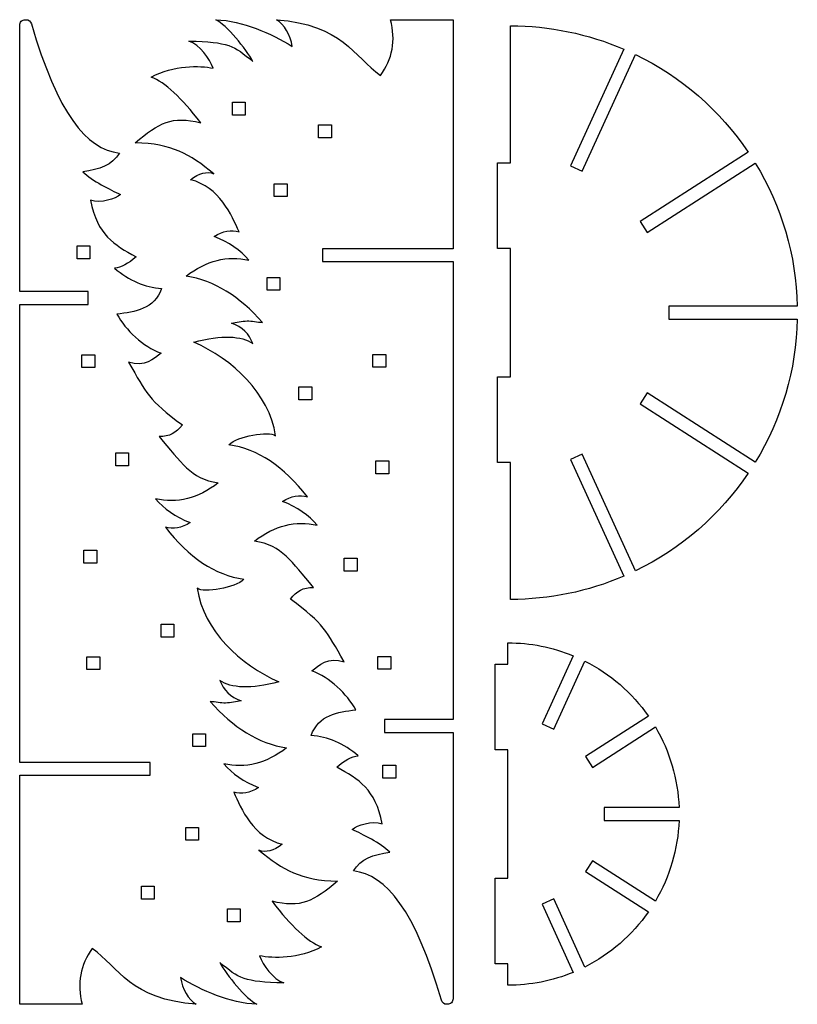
# Model space of a CAD drawing. Header units: millimetres. Extents: x -1146 to 1019, y -763 to 979.
# Tile 94 of 143: x 766 to 947, y 41 to 271. Entities that reach past the tile are written whole.
import ezdxf

# ---------------------------------------------------------------- set-up
doc = ezdxf.new("R2010")
doc.units = ezdxf.units.MM
doc.header["$MEASUREMENT"] = 0
doc.layers.add('Layer 1', color=7, linetype='Continuous')

msp = doc.modelspace()

# ---------------------------------------------------------------- linework, layer by layer
at = {"layer": 'Layer 1', "lineweight": 25}
for points, knots in [([(765.9093, 40.7613), (765.9093, 40.7613), (780.5176, 40.7613), (780.5176, 40.7613), (780.5176, 40.7613), (779.2405, 45.633), (780.0231, 49.9825), (782.8656, 53.8103), (782.8656, 53.8103), (788.9316, 49.3943), (791.9159, 41.87), (807.1569, 40.7593), (807.1569, 40.7593), (805.3014, 41.7601), (803.8536, 44.3435), (803.4747, 46.9881), (803.4747, 46.9881), (808.476, 43.9208), (814.9654, 41.0432), (821.29, 40.7593), (821.29, 40.7593), (818.8519, 41.9655), (814.207, 47.6061), (812.6469, 50.5157), (812.6469, 50.5157), (817.1005, 46.7865), (818.2875, 45.9485), (827.5775, 45.7532), (827.5775, 45.7532), (825.0817, 46.6638), (822.7299, 49.8388), (821.9331, 52.1032), (821.9331, 52.1032), (825.0431, 51.41), (831.1454, 51.3679), (836.3969, 54.1629), (836.3969, 54.1629), (833.1503, 55.4166), (829.294, 58.9706), (824.8285, 64.8248), (824.8285, 64.8248), (831.5189, 63.204), (834.609, 64.7654), (840.099, 69.5088), (840.099, 69.5088), (831.5575, 69.7158), (827.4478, 72.1306), (821.7704, 76.7536), (821.7704, 76.7536), (823.3866, 76.1242), (825.2042, 76.5903), (827.224, 78.1519), (827.224, 78.1519), (820.4503, 79.7993), (817.5837, 86.4331), (815.8793, 90.3228), (815.8793, 90.3228), (817.7091, 89.7754), (819.6494, 90.1282), (821.7002, 91.3812), (821.7002, 91.3812), (818.2227, 92.7409), (815.5181, 94.593), (813.5862, 96.9374), (813.5862, 96.9374), (818.6154, 95.7962), (823.4952, 97.0309), (828.2263, 100.6417), (828.2263, 100.6417), (821.6642, 101.7484), (815.7257, 105.3646), (810.411, 111.4898), (810.411, 111.4898), (811.6907, 111.3968), (812.8484, 111.1091), (814.0054, 111.1309), (814.0054, 111.1309), (815.2518, 111.1543), (816.4893, 111.4969), (817.6216, 111.6488), (817.6216, 111.6488), (815.1258, 112.5594), (813.4794, 114.1469), (812.6828, 116.4113), (812.6828, 116.4113), (815.2805, 114.5274), (819.8667, 114.41), (826.4412, 116.0585), (826.4412, 116.0585), (817.3737, 120.1347), (808.8133, 128.0326), (807.3465, 137.9436), (807.3465, 137.9436), (808.9627, 136.7541), (816.2484, 137.9873), (818.2682, 140.0475), (818.2682, 140.0475), (811.4945, 141.0335), (805.3797, 145.0907), (799.9233, 152.2184), (799.9233, 152.2184), (801.7531, 151.671), (803.6934, 152.0238), (805.7442, 153.2768), (805.7442, 153.2768), (802.2667, 154.6365), (799.5621, 156.4886), (797.6302, 158.833), (797.6302, 158.833), (802.6594, 157.6918), (807.5395, 158.9265), (812.2703, 162.5373), (812.2703, 162.5373), (805.7082, 163.644), (803.7697, 167.2602), (798.4547, 173.3854), (798.4547, 173.3854), (800.9406, 173.423), (802.3793, 174.0994), (803.8913, 176.1195), (803.8913, 176.1195), (795.9175, 181.9094), (795.5337, 183.4807), (791.3419, 190.7598), (791.3419, 190.7598), (795.0084, 189.5089), (797.364, 191.5604), (798.9083, 192.8921), (798.9083, 192.8921), (794.6678, 194.3328), (790.6711, 198.2563), (788.62, 202.0046), (788.62, 202.0046), (792.812, 202.4021), (797.3739, 203.2449), (799.0421, 207.9726), (799.0421, 207.9726), (795.1356, 208.2446), (791.4706, 209.8271), (788.0467, 212.7201), (788.0467, 212.7201), (789.6126, 212.9022), (791.2885, 213.7844), (793.0739, 215.366), (793.0739, 215.366), (787.8908, 218.2659), (784.0521, 220.3891), (782.4501, 228.6187), (782.4501, 228.6187), (784.9164, 227.7754), (788.2951, 228.8986), (789.4445, 229.9624), (789.4445, 229.9624), (787.0432, 230.9911), (782.8245, 233.1519), (780.6691, 235.21), (780.6691, 235.21), (784.5787, 235.7508), (787.4679, 236.8008), (789.1796, 239.6197), (789.1796, 239.6197), (781.5141, 240.4518), (774.7082, 248.895), (768.6351, 269.8228), (768.6351, 269.8228), (768.4738, 270.3783), (767.965, 270.7606), (767.3867, 270.7606), (767.3867, 270.7606), (767.3867, 270.7606), (767.2097, 270.7606), (767.2097, 270.7606), (767.2097, 270.7606), (766.865, 270.7606), (766.5343, 270.6237), (766.2905, 270.3799), (766.2905, 270.3799), (766.0467, 270.1361), (765.9098, 269.8056), (765.9098, 269.4607), (765.9098, 269.4607), (765.9098, 269.4607), (765.9098, 207.2607), (765.9098, 207.2607), (765.9098, 207.2607), (765.9098, 207.2607), (781.9098, 207.2607), (781.9098, 207.2607), (781.9098, 207.2607), (781.9098, 207.2607), (781.9098, 204.2607), (781.9098, 204.2607), (781.9098, 204.2607), (781.9098, 204.2607), (765.9098, 204.2607), (765.9098, 204.2607), (765.9098, 204.2607), (765.9098, 204.2607), (765.9098, 97.2607), (765.9098, 97.2607), (765.9098, 97.2607), (765.9098, 97.2607), (796.4099, 97.2607), (796.4099, 97.2607), (796.4099, 97.2607), (796.4099, 97.2607), (796.4099, 94.2607), (796.4099, 94.2607), (796.4099, 94.2607), (796.4099, 94.2607), (765.9098, 94.2607), (765.9098, 94.2607), (765.9098, 94.2607), (765.9098, 94.2607), (765.9098, 40.7607), (765.9098, 40.7607), (765.9098, 40.7607), (765.9098, 40.7607), (765.9093, 40.7613), (765.9093, 40.7613)], [0, 0, 0, 0, 0.01785714, 0.01785714, 0.01785714, 0.01785714, 0.03571429, 0.03571429, 0.03571429, 0.03571429, 0.05357143, 0.05357143, 0.05357143, 0.05357143, 0.07142857, 0.07142857, 0.07142857, 0.07142857, 0.08928571, 0.08928571, 0.08928571, 0.08928571, 0.10714286, 0.10714286, 0.10714286, 0.10714286, 0.125, 0.125, 0.125, 0.125, 0.14285714, 0.14285714, 0.14285714, 0.14285714, 0.16071429, 0.16071429, 0.16071429, 0.16071429, 0.17857143, 0.17857143, 0.17857143, 0.17857143, 0.19642857, 0.19642857, 0.19642857, 0.19642857, 0.21428571, 0.21428571, 0.21428571, 0.21428571, 0.23214286, 0.23214286, 0.23214286, 0.23214286, 0.25, 0.25, 0.25, 0.25, 0.26785714, 0.26785714, 0.26785714, 0.26785714, 0.28571429, 0.28571429, 0.28571429, 0.28571429, 0.30357143, 0.30357143, 0.30357143, 0.30357143, 0.32142857, 0.32142857, 0.32142857, 0.32142857, 0.33928571, 0.33928571, 0.33928571, 0.33928571, 0.35714286, 0.35714286, 0.35714286, 0.35714286, 0.375, 0.375, 0.375, 0.375, 0.39285714, 0.39285714, 0.39285714, 0.39285714, 0.41071429, 0.41071429, 0.41071429, 0.41071429, 0.42857143, 0.42857143, 0.42857143, 0.42857143, 0.44642857, 0.44642857, 0.44642857, 0.44642857, 0.46428571, 0.46428571, 0.46428571, 0.46428571, 0.48214286, 0.48214286, 0.48214286, 0.48214286, 0.5, 0.5, 0.5, 0.5, 0.51785714, 0.51785714, 0.51785714, 0.51785714, 0.53571429, 0.53571429, 0.53571429, 0.53571429, 0.55357143, 0.55357143, 0.55357143, 0.55357143, 0.57142857, 0.57142857, 0.57142857, 0.57142857, 0.58928571, 0.58928571, 0.58928571, 0.58928571, 0.60714286, 0.60714286, 0.60714286, 0.60714286, 0.625, 0.625, 0.625, 0.625, 0.64285714, 0.64285714, 0.64285714, 0.64285714, 0.66071429, 0.66071429, 0.66071429, 0.66071429, 0.67857143, 0.67857143, 0.67857143, 0.67857143, 0.69642857, 0.69642857, 0.69642857, 0.69642857, 0.71428571, 0.71428571, 0.71428571, 0.71428571, 0.73214286, 0.73214286, 0.73214286, 0.73214286, 0.75, 0.75, 0.75, 0.75, 0.76785714, 0.76785714, 0.76785714, 0.76785714, 0.78571429, 0.78571429, 0.78571429, 0.78571429, 0.80357143, 0.80357143, 0.80357143, 0.80357143, 0.82142857, 0.82142857, 0.82142857, 0.82142857, 0.83928571, 0.83928571, 0.83928571, 0.83928571, 0.85714286, 0.85714286, 0.85714286, 0.85714286, 0.875, 0.875, 0.875, 0.875, 0.89285714, 0.89285714, 0.89285714, 0.89285714, 0.91071429, 0.91071429, 0.91071429, 0.91071429, 0.92857143, 0.92857143, 0.92857143, 0.92857143, 0.94642857, 0.94642857, 0.94642857, 0.94642857, 0.96428571, 0.96428571, 0.96428571, 0.96428571, 1, 1, 1, 1]), ([(867.0988, 270.7593), (867.0988, 270.7593), (852.4905, 270.7593), (852.4905, 270.7593), (852.4905, 270.7593), (853.7676, 265.8876), (852.985, 261.5381), (850.1425, 257.7103), (850.1425, 257.7103), (844.0765, 262.1263), (841.0922, 269.6506), (825.8512, 270.7613), (825.8512, 270.7613), (827.7067, 269.7605), (829.1545, 267.1771), (829.5334, 264.5325), (829.5334, 264.5325), (824.5321, 267.5998), (818.0427, 270.4774), (811.7181, 270.7613), (811.7181, 270.7613), (814.1562, 269.5551), (818.8011, 263.9145), (820.3612, 261.0049), (820.3612, 261.0049), (815.9076, 264.7341), (814.7206, 265.5721), (805.4306, 265.7674), (805.4306, 265.7674), (807.9264, 264.8568), (810.2782, 261.6818), (811.075, 259.4174), (811.075, 259.4174), (807.965, 260.1106), (801.8627, 260.1527), (796.6112, 257.3577), (796.6112, 257.3577), (799.8578, 256.104), (803.7141, 252.55), (808.1796, 246.6958), (808.1796, 246.6958), (801.4892, 248.3166), (798.3991, 246.7552), (792.9091, 242.0118), (792.9091, 242.0118), (801.4506, 241.8048), (805.5603, 239.39), (811.2377, 234.767), (811.2377, 234.767), (809.6215, 235.3964), (807.8039, 234.9303), (805.7841, 233.3687), (805.7841, 233.3687), (812.5578, 231.7213), (815.4244, 225.0875), (817.1288, 221.1978), (817.1288, 221.1978), (815.299, 221.7452), (813.3587, 221.3924), (811.3079, 220.1394), (811.3079, 220.1394), (814.7854, 218.7797), (817.49, 216.9276), (819.4219, 214.5832), (819.4219, 214.5832), (814.3927, 215.7244), (809.5129, 214.4897), (804.7818, 210.8789), (804.7818, 210.8789), (811.3439, 209.7722), (817.2824, 206.156), (822.5971, 200.0308), (822.5971, 200.0308), (821.3174, 200.1238), (820.1597, 200.4115), (819.0027, 200.3897), (819.0027, 200.3897), (817.7563, 200.3663), (816.5188, 200.0237), (815.3865, 199.8718), (815.3865, 199.8718), (817.8823, 198.9612), (819.5287, 197.3737), (820.3253, 195.1093), (820.3253, 195.1093), (817.7276, 196.9932), (813.1414, 197.1106), (806.5669, 195.4621), (806.5669, 195.4621), (815.6344, 191.3859), (824.1948, 183.488), (825.6616, 173.577), (825.6616, 173.577), (824.0454, 174.7665), (816.7597, 173.5333), (814.7399, 171.4731), (814.7399, 171.4731), (821.5136, 170.4871), (827.6284, 166.4299), (833.0848, 159.3022), (833.0848, 159.3022), (831.255, 159.8496), (829.3147, 159.4968), (827.2639, 158.2438), (827.2639, 158.2438), (830.7414, 156.8841), (833.446, 155.032), (835.3779, 152.6876), (835.3779, 152.6876), (830.3487, 153.8288), (825.4686, 152.5941), (820.7378, 148.9833), (820.7378, 148.9833), (827.2999, 147.8766), (829.2384, 144.2604), (834.5534, 138.1352), (834.5534, 138.1352), (832.0675, 138.0976), (830.6288, 137.4212), (829.1168, 135.4011), (829.1168, 135.4011), (837.0906, 129.6112), (837.4744, 128.0399), (841.6662, 120.7608), (841.6662, 120.7608), (837.9997, 122.0117), (835.6441, 119.9602), (834.0998, 118.6285), (834.0998, 118.6285), (838.3403, 117.1878), (842.337, 113.2643), (844.3881, 109.516), (844.3881, 109.516), (840.1961, 109.1185), (835.6342, 108.2757), (833.966, 103.548), (833.966, 103.548), (837.8725, 103.276), (841.5375, 101.6935), (844.9614, 98.8005), (844.9614, 98.8005), (843.3955, 98.6184), (841.7196, 97.7362), (839.9342, 96.1546), (839.9342, 96.1546), (845.1173, 93.2547), (848.956, 91.1315), (850.558, 82.9019), (850.558, 82.9019), (848.0917, 83.7452), (844.713, 82.622), (843.5636, 81.5582), (843.5636, 81.5582), (845.9649, 80.5295), (850.1836, 78.3687), (852.339, 76.3106), (852.339, 76.3106), (848.4294, 75.7698), (845.5402, 74.7198), (843.8285, 71.9009), (843.8285, 71.9009), (851.494, 71.0688), (858.2999, 62.6256), (864.373, 41.6978), (864.373, 41.6978), (864.5343, 41.1423), (865.0431, 40.76), (865.6214, 40.76), (865.6214, 40.76), (865.6214, 40.76), (865.7984, 40.76), (865.7984, 40.76), (865.7984, 40.76), (866.1431, 40.76), (866.4738, 40.8969), (866.7176, 41.1407), (866.7176, 41.1407), (866.9614, 41.3845), (867.0983, 41.715), (867.0983, 42.0599), (867.0983, 42.0599), (867.0983, 42.0599), (867.0983, 104.2599), (867.0983, 104.2599), (867.0983, 104.2599), (867.0983, 104.2599), (851.0983, 104.2599), (851.0983, 104.2599), (851.0983, 104.2599), (851.0983, 104.2599), (851.0983, 107.2599), (851.0983, 107.2599), (851.0983, 107.2599), (851.0983, 107.2599), (867.0983, 107.2599), (867.0983, 107.2599), (867.0983, 107.2599), (867.0983, 107.2599), (867.0983, 214.2599), (867.0983, 214.2599), (867.0983, 214.2599), (867.0983, 214.2599), (836.5982, 214.2599), (836.5982, 214.2599), (836.5982, 214.2599), (836.5982, 214.2599), (836.5982, 217.2599), (836.5982, 217.2599), (836.5982, 217.2599), (836.5982, 217.2599), (867.0983, 217.2599), (867.0983, 217.2599), (867.0983, 217.2599), (867.0983, 217.2599), (867.0983, 270.7599), (867.0983, 270.7599), (867.0983, 270.7599), (867.0983, 270.7599), (867.0988, 270.7593), (867.0988, 270.7593)], [0, 0, 0, 0, 0.01785714, 0.01785714, 0.01785714, 0.01785714, 0.03571429, 0.03571429, 0.03571429, 0.03571429, 0.05357143, 0.05357143, 0.05357143, 0.05357143, 0.07142857, 0.07142857, 0.07142857, 0.07142857, 0.08928571, 0.08928571, 0.08928571, 0.08928571, 0.10714286, 0.10714286, 0.10714286, 0.10714286, 0.125, 0.125, 0.125, 0.125, 0.14285714, 0.14285714, 0.14285714, 0.14285714, 0.16071429, 0.16071429, 0.16071429, 0.16071429, 0.17857143, 0.17857143, 0.17857143, 0.17857143, 0.19642857, 0.19642857, 0.19642857, 0.19642857, 0.21428571, 0.21428571, 0.21428571, 0.21428571, 0.23214286, 0.23214286, 0.23214286, 0.23214286, 0.25, 0.25, 0.25, 0.25, 0.26785714, 0.26785714, 0.26785714, 0.26785714, 0.28571429, 0.28571429, 0.28571429, 0.28571429, 0.30357143, 0.30357143, 0.30357143, 0.30357143, 0.32142857, 0.32142857, 0.32142857, 0.32142857, 0.33928571, 0.33928571, 0.33928571, 0.33928571, 0.35714286, 0.35714286, 0.35714286, 0.35714286, 0.375, 0.375, 0.375, 0.375, 0.39285714, 0.39285714, 0.39285714, 0.39285714, 0.41071429, 0.41071429, 0.41071429, 0.41071429, 0.42857143, 0.42857143, 0.42857143, 0.42857143, 0.44642857, 0.44642857, 0.44642857, 0.44642857, 0.46428571, 0.46428571, 0.46428571, 0.46428571, 0.48214286, 0.48214286, 0.48214286, 0.48214286, 0.5, 0.5, 0.5, 0.5, 0.51785714, 0.51785714, 0.51785714, 0.51785714, 0.53571429, 0.53571429, 0.53571429, 0.53571429, 0.55357143, 0.55357143, 0.55357143, 0.55357143, 0.57142857, 0.57142857, 0.57142857, 0.57142857, 0.58928571, 0.58928571, 0.58928571, 0.58928571, 0.60714286, 0.60714286, 0.60714286, 0.60714286, 0.625, 0.625, 0.625, 0.625, 0.64285714, 0.64285714, 0.64285714, 0.64285714, 0.66071429, 0.66071429, 0.66071429, 0.66071429, 0.67857143, 0.67857143, 0.67857143, 0.67857143, 0.69642857, 0.69642857, 0.69642857, 0.69642857, 0.71428571, 0.71428571, 0.71428571, 0.71428571, 0.73214286, 0.73214286, 0.73214286, 0.73214286, 0.75, 0.75, 0.75, 0.75, 0.76785714, 0.76785714, 0.76785714, 0.76785714, 0.78571429, 0.78571429, 0.78571429, 0.78571429, 0.80357143, 0.80357143, 0.80357143, 0.80357143, 0.82142857, 0.82142857, 0.82142857, 0.82142857, 0.83928571, 0.83928571, 0.83928571, 0.83928571, 0.85714286, 0.85714286, 0.85714286, 0.85714286, 0.875, 0.875, 0.875, 0.875, 0.89285714, 0.89285714, 0.89285714, 0.89285714, 0.91071429, 0.91071429, 0.91071429, 0.91071429, 0.92857143, 0.92857143, 0.92857143, 0.92857143, 0.94642857, 0.94642857, 0.94642857, 0.94642857, 0.96428571, 0.96428571, 0.96428571, 0.96428571, 1, 1, 1, 1]), ([(880.5128, 269.327), (889.6113, 269.327), (898.6149, 267.4738), (906.9738, 263.8802), (906.9738, 263.8802), (906.9738, 263.8802), (894.5184, 236.6064), (894.5184, 236.6064), (894.5184, 236.6064), (894.5184, 236.6064), (897.2474, 235.3603), (897.2474, 235.3603), (897.2474, 235.3603), (897.2474, 235.3603), (909.7028, 262.6338), (909.7028, 262.6338), (909.7028, 262.6338), (920.3464, 257.4819), (929.4371, 249.6049), (936.0515, 239.8025), (936.0515, 239.8025), (936.0515, 239.8025), (910.828, 223.5925), (910.828, 223.5925), (910.828, 223.5925), (910.828, 223.5925), (912.4498, 221.0688), (912.4498, 221.0688), (912.4498, 221.0688), (912.4498, 221.0688), (937.6733, 237.2791), (937.6733, 237.2791), (937.6733, 237.2791), (943.8422, 227.1905), (947.2311, 215.6492), (947.4957, 203.827), (947.4957, 203.827), (947.4957, 203.827), (917.5125, 203.827), (917.5125, 203.827), (917.5125, 203.827), (917.5125, 203.827), (917.5125, 200.827), (917.5125, 200.827), (917.5125, 200.827), (917.5125, 200.827), (947.4957, 200.827), (947.4957, 200.827), (947.4957, 200.827), (947.231, 189.0048), (943.8422, 177.4636), (937.6733, 167.3749), (937.6733, 167.3749), (937.6733, 167.3749), (912.4498, 183.5852), (912.4498, 183.5852), (912.4498, 183.5852), (912.4498, 183.5852), (910.828, 181.0615), (910.828, 181.0615), (910.828, 181.0615), (910.828, 181.0615), (936.0515, 164.8515), (936.0515, 164.8515), (936.0515, 164.8515), (929.4373, 155.0491), (920.3467, 147.1721), (909.7028, 142.0202), (909.7028, 142.0202), (909.7028, 142.0202), (897.2474, 169.2937), (897.2474, 169.2937), (897.2474, 169.2937), (897.2474, 169.2937), (894.5184, 168.0476), (894.5184, 168.0476), (894.5184, 168.0476), (894.5184, 168.0476), (906.9738, 140.7738), (906.9738, 140.7738), (906.9738, 140.7738), (898.6147, 137.1802), (889.6111, 135.327), (880.5123, 135.327), (880.5123, 135.327), (880.5123, 135.327), (880.5123, 167.3269), (880.5123, 167.3269), (880.5123, 167.3269), (880.5123, 167.3269), (877.5123, 167.3269), (877.5123, 167.3269), (877.5123, 167.3269), (877.5123, 167.3269), (877.5123, 187.3269), (877.5123, 187.3269), (877.5123, 187.3269), (877.5123, 187.3269), (880.5123, 187.3269), (880.5123, 187.3269), (880.5123, 187.3269), (880.5123, 187.3269), (880.5123, 217.3268), (880.5123, 217.3268), (880.5123, 217.3268), (880.5123, 217.3268), (877.5123, 217.3268), (877.5123, 217.3268), (877.5123, 217.3268), (877.5123, 217.3268), (877.5123, 237.3268), (877.5123, 237.3268), (877.5123, 237.3268), (877.5123, 237.3268), (880.5123, 237.3268), (880.5123, 237.3268), (880.5123, 237.3268), (880.5123, 237.3268), (880.5123, 269.3267), (880.5123, 269.3267)], [0, 0, 0, 0, 0.03225806, 0.03225806, 0.03225806, 0.03225806, 0.06451613, 0.06451613, 0.06451613, 0.06451613, 0.09677419, 0.09677419, 0.09677419, 0.09677419, 0.12903226, 0.12903226, 0.12903226, 0.12903226, 0.16129032, 0.16129032, 0.16129032, 0.16129032, 0.19354839, 0.19354839, 0.19354839, 0.19354839, 0.22580645, 0.22580645, 0.22580645, 0.22580645, 0.25806452, 0.25806452, 0.25806452, 0.25806452, 0.29032258, 0.29032258, 0.29032258, 0.29032258, 0.32258065, 0.32258065, 0.32258065, 0.32258065, 0.35483871, 0.35483871, 0.35483871, 0.35483871, 0.38709677, 0.38709677, 0.38709677, 0.38709677, 0.41935484, 0.41935484, 0.41935484, 0.41935484, 0.4516129, 0.4516129, 0.4516129, 0.4516129, 0.48387097, 0.48387097, 0.48387097, 0.48387097, 0.51612903, 0.51612903, 0.51612903, 0.51612903, 0.5483871, 0.5483871, 0.5483871, 0.5483871, 0.58064516, 0.58064516, 0.58064516, 0.58064516, 0.61290323, 0.61290323, 0.61290323, 0.61290323, 0.64516129, 0.64516129, 0.64516129, 0.64516129, 0.67741935, 0.67741935, 0.67741935, 0.67741935, 0.70967742, 0.70967742, 0.70967742, 0.70967742, 0.74193548, 0.74193548, 0.74193548, 0.74193548, 0.77419355, 0.77419355, 0.77419355, 0.77419355, 0.80645161, 0.80645161, 0.80645161, 0.80645161, 0.83870968, 0.83870968, 0.83870968, 0.83870968, 0.87096774, 0.87096774, 0.87096774, 0.87096774, 0.90322581, 0.90322581, 0.90322581, 0.90322581, 0.93548387, 0.93548387, 0.93548387, 0.93548387, 1, 1, 1, 1]), ([(815.5764, 248.4929), (815.5764, 248.4929), (818.5764, 248.4929), (818.5764, 248.4929), (818.5764, 248.4929), (818.5764, 248.4929), (818.5764, 251.4929), (818.5764, 251.4929), (818.5764, 251.4929), (818.5764, 251.4929), (815.5764, 251.4929), (815.5764, 251.4929), (815.5764, 251.4929), (815.5764, 251.4929), (815.5764, 248.4929), (815.5764, 248.4929)], [0, 0, 0, 0, 0.2, 0.2, 0.2, 0.2, 0.4, 0.4, 0.4, 0.4, 0.6, 0.6, 0.6, 0.6, 1, 1, 1, 1]), ([(835.6848, 243.2013), (835.6848, 243.2013), (838.6848, 243.2013), (838.6848, 243.2013), (838.6848, 243.2013), (838.6848, 243.2013), (838.6848, 246.2013), (838.6848, 246.2013), (838.6848, 246.2013), (838.6848, 246.2013), (835.6848, 246.2013), (835.6848, 246.2013), (835.6848, 246.2013), (835.6848, 246.2013), (835.6848, 243.2013), (835.6848, 243.2013)], [0, 0, 0, 0, 0.2, 0.2, 0.2, 0.2, 0.4, 0.4, 0.4, 0.4, 0.6, 0.6, 0.6, 0.6, 1, 1, 1, 1]), ([(825.3376, 229.4429), (825.3376, 229.4429), (828.3376, 229.4429), (828.3376, 229.4429), (828.3376, 229.4429), (828.3376, 229.4429), (828.3376, 232.4429), (828.3376, 232.4429), (828.3376, 232.4429), (828.3376, 232.4429), (825.3376, 232.4429), (825.3376, 232.4429), (825.3376, 232.4429), (825.3376, 232.4429), (825.3376, 229.4429), (825.3376, 229.4429)], [0, 0, 0, 0, 0.2, 0.2, 0.2, 0.2, 0.4, 0.4, 0.4, 0.4, 0.6, 0.6, 0.6, 0.6, 1, 1, 1, 1]), ([(782.3017, 217.8973), (782.3017, 217.8973), (779.3017, 217.8973), (779.3017, 217.8973), (779.3017, 217.8973), (779.3017, 217.8973), (779.3017, 214.8973), (779.3017, 214.8973), (779.3017, 214.8973), (779.3017, 214.8973), (782.3017, 214.8973), (782.3017, 214.8973), (782.3017, 214.8973), (782.3017, 214.8973), (782.3017, 217.8973), (782.3017, 217.8973)], [0, 0, 0, 0, 0.2, 0.2, 0.2, 0.2, 0.4, 0.4, 0.4, 0.4, 0.6, 0.6, 0.6, 0.6, 1, 1, 1, 1]), ([(823.6904, 207.5707), (823.6904, 207.5707), (826.6904, 207.5707), (826.6904, 207.5707), (826.6904, 207.5707), (826.6904, 207.5707), (826.6904, 210.5707), (826.6904, 210.5707), (826.6904, 210.5707), (826.6904, 210.5707), (823.6904, 210.5707), (823.6904, 210.5707), (823.6904, 210.5707), (823.6904, 210.5707), (823.6904, 207.5707), (823.6904, 207.5707)], [0, 0, 0, 0, 0.2, 0.2, 0.2, 0.2, 0.4, 0.4, 0.4, 0.4, 0.6, 0.6, 0.6, 0.6, 1, 1, 1, 1]), ([(783.4482, 192.497), (783.4482, 192.497), (780.4482, 192.497), (780.4482, 192.497), (780.4482, 192.497), (780.4482, 192.497), (780.4482, 189.497), (780.4482, 189.497), (780.4482, 189.497), (780.4482, 189.497), (783.4482, 189.497), (783.4482, 189.497), (783.4482, 189.497), (783.4482, 189.497), (783.4482, 192.497), (783.4482, 192.497)], [0, 0, 0, 0, 0.2, 0.2, 0.2, 0.2, 0.4, 0.4, 0.4, 0.4, 0.6, 0.6, 0.6, 0.6, 1, 1, 1, 1]), ([(848.3848, 189.5791), (848.3848, 189.5791), (851.3848, 189.5791), (851.3848, 189.5791), (851.3848, 189.5791), (851.3848, 189.5791), (851.3848, 192.5791), (851.3848, 192.5791), (851.3848, 192.5791), (851.3848, 192.5791), (848.3848, 192.5791), (848.3848, 192.5791), (848.3848, 192.5791), (848.3848, 192.5791), (848.3848, 189.5791), (848.3848, 189.5791)], [0, 0, 0, 0, 0.2, 0.2, 0.2, 0.2, 0.4, 0.4, 0.4, 0.4, 0.6, 0.6, 0.6, 0.6, 1, 1, 1, 1]), ([(831.0989, 181.9941), (831.0989, 181.9941), (834.0989, 181.9941), (834.0989, 181.9941), (834.0989, 181.9941), (834.0989, 181.9941), (834.0989, 184.9941), (834.0989, 184.9941), (834.0989, 184.9941), (834.0989, 184.9941), (831.0989, 184.9941), (831.0989, 184.9941), (831.0989, 184.9941), (831.0989, 184.9941), (831.0989, 181.9941), (831.0989, 181.9941)], [0, 0, 0, 0, 0.2, 0.2, 0.2, 0.2, 0.4, 0.4, 0.4, 0.4, 0.6, 0.6, 0.6, 0.6, 1, 1, 1, 1]), ([(791.326, 169.5664), (791.326, 169.5664), (788.326, 169.5664), (788.326, 169.5664), (788.326, 169.5664), (788.326, 169.5664), (788.326, 166.5664), (788.326, 166.5664), (788.326, 166.5664), (788.326, 166.5664), (791.326, 166.5664), (791.326, 166.5664), (791.326, 166.5664), (791.326, 166.5664), (791.326, 169.5664), (791.326, 169.5664)], [0, 0, 0, 0, 0.2, 0.2, 0.2, 0.2, 0.4, 0.4, 0.4, 0.4, 0.6, 0.6, 0.6, 0.6, 1, 1, 1, 1]), ([(849.0904, 164.7082), (849.0904, 164.7082), (852.0904, 164.7082), (852.0904, 164.7082), (852.0904, 164.7082), (852.0904, 164.7082), (852.0904, 167.7082), (852.0904, 167.7082), (852.0904, 167.7082), (852.0904, 167.7082), (849.0904, 167.7082), (849.0904, 167.7082), (849.0904, 167.7082), (849.0904, 167.7082), (849.0904, 164.7082), (849.0904, 164.7082)], [0, 0, 0, 0, 0.2, 0.2, 0.2, 0.2, 0.4, 0.4, 0.4, 0.4, 0.6, 0.6, 0.6, 0.6, 1, 1, 1, 1]), ([(783.9176, 146.8123), (783.9176, 146.8123), (780.9176, 146.8123), (780.9176, 146.8123), (780.9176, 146.8123), (780.9176, 146.8123), (780.9176, 143.8123), (780.9176, 143.8123), (780.9176, 143.8123), (780.9176, 143.8123), (783.9176, 143.8123), (783.9176, 143.8123), (783.9176, 143.8123), (783.9176, 143.8123), (783.9176, 146.8123), (783.9176, 146.8123)], [0, 0, 0, 0, 0.2, 0.2, 0.2, 0.2, 0.4, 0.4, 0.4, 0.4, 0.6, 0.6, 0.6, 0.6, 1, 1, 1, 1]), ([(841.682, 141.9541), (841.682, 141.9541), (844.682, 141.9541), (844.682, 141.9541), (844.682, 141.9541), (844.682, 141.9541), (844.682, 144.9541), (844.682, 144.9541), (844.682, 144.9541), (844.682, 144.9541), (841.682, 144.9541), (841.682, 144.9541), (841.682, 144.9541), (841.682, 144.9541), (841.682, 141.9541), (841.682, 141.9541)], [0, 0, 0, 0, 0.2, 0.2, 0.2, 0.2, 0.4, 0.4, 0.4, 0.4, 0.6, 0.6, 0.6, 0.6, 1, 1, 1, 1]), ([(801.9092, 129.5264), (801.9092, 129.5264), (798.9092, 129.5264), (798.9092, 129.5264), (798.9092, 129.5264), (798.9092, 129.5264), (798.9092, 126.5264), (798.9092, 126.5264), (798.9092, 126.5264), (798.9092, 126.5264), (801.9092, 126.5264), (801.9092, 126.5264), (801.9092, 126.5264), (801.9092, 126.5264), (801.9092, 129.5264), (801.9092, 129.5264)], [0, 0, 0, 0, 0.2, 0.2, 0.2, 0.2, 0.4, 0.4, 0.4, 0.4, 0.6, 0.6, 0.6, 0.6, 1, 1, 1, 1]), ([(879.9072, 125.2048), (885.1355, 125.2048), (890.3133, 124.1797), (895.1475, 122.1875), (895.1475, 122.1875), (895.1475, 122.1875), (887.8895, 106.2945), (887.8895, 106.2945), (887.8895, 106.2945), (887.8895, 106.2945), (890.6185, 105.0484), (890.6185, 105.0484), (890.6185, 105.0484), (890.6185, 105.0484), (897.8765, 120.9414), (897.8765, 120.9414), (897.8765, 120.9414), (903.8176, 117.9541), (908.9202, 113.5325), (912.7228, 108.0771), (912.7228, 108.0771), (912.7228, 108.0771), (898.0246, 98.6311), (898.0246, 98.6311), (898.0246, 98.6311), (898.0246, 98.6311), (899.6464, 96.1074), (899.6464, 96.1074), (899.6464, 96.1074), (899.6464, 96.1074), (914.3446, 105.5534), (914.3446, 105.5534), (914.3446, 105.5534), (917.7276, 99.8282), (919.6296, 93.3502), (919.879, 86.7048), (919.879, 86.7048), (919.879, 86.7048), (902.4071, 86.7048), (902.4071, 86.7048), (902.4071, 86.7048), (902.4071, 86.7048), (902.4071, 83.7048), (902.4071, 83.7048), (902.4071, 83.7048), (902.4071, 83.7048), (919.879, 83.7048), (919.879, 83.7048), (919.879, 83.7048), (919.6298, 77.0597), (917.7276, 70.5814), (914.3446, 64.8562), (914.3446, 64.8562), (914.3446, 64.8562), (899.6464, 74.3022), (899.6464, 74.3022), (899.6464, 74.3022), (899.6464, 74.3022), (898.0246, 71.7785), (898.0246, 71.7785), (898.0246, 71.7785), (898.0246, 71.7785), (912.7228, 62.3325), (912.7228, 62.3325), (912.7228, 62.3325), (908.9204, 56.8771), (903.8178, 52.4557), (897.8765, 49.4682), (897.8765, 49.4682), (897.8765, 49.4682), (890.6185, 65.3612), (890.6185, 65.3612), (890.6185, 65.3612), (890.6185, 65.3612), (887.8895, 64.1151), (887.8895, 64.1151), (887.8895, 64.1151), (887.8895, 64.1151), (895.1475, 48.2221), (895.1475, 48.2221), (895.1475, 48.2221), (890.3134, 46.23), (885.1356, 45.2048), (879.907, 45.2048), (879.907, 45.2048), (879.907, 45.2048), (879.907, 50.2048), (879.907, 50.2048), (879.907, 50.2048), (879.907, 50.2048), (876.907, 50.2048), (876.907, 50.2048), (876.907, 50.2048), (876.907, 50.2048), (876.907, 70.2048), (876.907, 70.2048), (876.907, 70.2048), (876.907, 70.2048), (879.907, 70.2048), (879.907, 70.2048), (879.907, 70.2048), (879.907, 70.2048), (879.907, 100.2047), (879.907, 100.2047), (879.907, 100.2047), (879.907, 100.2047), (876.907, 100.2047), (876.907, 100.2047), (876.907, 100.2047), (876.907, 100.2047), (876.907, 120.2047), (876.907, 120.2047), (876.907, 120.2047), (876.907, 120.2047), (879.907, 120.2047), (879.907, 120.2047), (879.907, 120.2047), (879.907, 120.2047), (879.907, 125.2047), (879.907, 125.2047)], [0, 0, 0, 0, 0.03225806, 0.03225806, 0.03225806, 0.03225806, 0.06451613, 0.06451613, 0.06451613, 0.06451613, 0.09677419, 0.09677419, 0.09677419, 0.09677419, 0.12903226, 0.12903226, 0.12903226, 0.12903226, 0.16129032, 0.16129032, 0.16129032, 0.16129032, 0.19354839, 0.19354839, 0.19354839, 0.19354839, 0.22580645, 0.22580645, 0.22580645, 0.22580645, 0.25806452, 0.25806452, 0.25806452, 0.25806452, 0.29032258, 0.29032258, 0.29032258, 0.29032258, 0.32258065, 0.32258065, 0.32258065, 0.32258065, 0.35483871, 0.35483871, 0.35483871, 0.35483871, 0.38709677, 0.38709677, 0.38709677, 0.38709677, 0.41935484, 0.41935484, 0.41935484, 0.41935484, 0.4516129, 0.4516129, 0.4516129, 0.4516129, 0.48387097, 0.48387097, 0.48387097, 0.48387097, 0.51612903, 0.51612903, 0.51612903, 0.51612903, 0.5483871, 0.5483871, 0.5483871, 0.5483871, 0.58064516, 0.58064516, 0.58064516, 0.58064516, 0.61290323, 0.61290323, 0.61290323, 0.61290323, 0.64516129, 0.64516129, 0.64516129, 0.64516129, 0.67741935, 0.67741935, 0.67741935, 0.67741935, 0.70967742, 0.70967742, 0.70967742, 0.70967742, 0.74193548, 0.74193548, 0.74193548, 0.74193548, 0.77419355, 0.77419355, 0.77419355, 0.77419355, 0.80645161, 0.80645161, 0.80645161, 0.80645161, 0.83870968, 0.83870968, 0.83870968, 0.83870968, 0.87096774, 0.87096774, 0.87096774, 0.87096774, 0.90322581, 0.90322581, 0.90322581, 0.90322581, 0.93548387, 0.93548387, 0.93548387, 0.93548387, 1, 1, 1, 1]), ([(784.6232, 121.9414), (784.6232, 121.9414), (781.6232, 121.9414), (781.6232, 121.9414), (781.6232, 121.9414), (781.6232, 121.9414), (781.6232, 118.9414), (781.6232, 118.9414), (781.6232, 118.9414), (781.6232, 118.9414), (784.6232, 118.9414), (784.6232, 118.9414), (784.6232, 118.9414), (784.6232, 118.9414), (784.6232, 121.9414), (784.6232, 121.9414)], [0, 0, 0, 0, 0.2, 0.2, 0.2, 0.2, 0.4, 0.4, 0.4, 0.4, 0.6, 0.6, 0.6, 0.6, 1, 1, 1, 1]), ([(849.5598, 119.0235), (849.5598, 119.0235), (852.5598, 119.0235), (852.5598, 119.0235), (852.5598, 119.0235), (852.5598, 119.0235), (852.5598, 122.0235), (852.5598, 122.0235), (852.5598, 122.0235), (852.5598, 122.0235), (849.5598, 122.0235), (849.5598, 122.0235), (849.5598, 122.0235), (849.5598, 122.0235), (849.5598, 119.0235), (849.5598, 119.0235)], [0, 0, 0, 0, 0.2, 0.2, 0.2, 0.2, 0.4, 0.4, 0.4, 0.4, 0.6, 0.6, 0.6, 0.6, 1, 1, 1, 1]), ([(809.3176, 103.9498), (809.3176, 103.9498), (806.3176, 103.9498), (806.3176, 103.9498), (806.3176, 103.9498), (806.3176, 103.9498), (806.3176, 100.9498), (806.3176, 100.9498), (806.3176, 100.9498), (806.3176, 100.9498), (809.3176, 100.9498), (809.3176, 100.9498), (809.3176, 100.9498), (809.3176, 100.9498), (809.3176, 103.9498), (809.3176, 103.9498)], [0, 0, 0, 0, 0.2, 0.2, 0.2, 0.2, 0.4, 0.4, 0.4, 0.4, 0.6, 0.6, 0.6, 0.6, 1, 1, 1, 1]), ([(850.7064, 93.6232), (850.7064, 93.6232), (853.7064, 93.6232), (853.7064, 93.6232), (853.7064, 93.6232), (853.7064, 93.6232), (853.7064, 96.6232), (853.7064, 96.6232), (853.7064, 96.6232), (853.7064, 96.6232), (850.7064, 96.6232), (850.7064, 96.6232), (850.7064, 96.6232), (850.7064, 96.6232), (850.7064, 93.6232), (850.7064, 93.6232)], [0, 0, 0, 0, 0.2, 0.2, 0.2, 0.2, 0.4, 0.4, 0.4, 0.4, 0.6, 0.6, 0.6, 0.6, 1, 1, 1, 1]), ([(807.6704, 82.0777), (807.6704, 82.0777), (804.6704, 82.0777), (804.6704, 82.0777), (804.6704, 82.0777), (804.6704, 82.0777), (804.6704, 79.0777), (804.6704, 79.0777), (804.6704, 79.0777), (804.6704, 79.0777), (807.6704, 79.0777), (807.6704, 79.0777), (807.6704, 79.0777), (807.6704, 79.0777), (807.6704, 82.0777), (807.6704, 82.0777)], [0, 0, 0, 0, 0.2, 0.2, 0.2, 0.2, 0.4, 0.4, 0.4, 0.4, 0.6, 0.6, 0.6, 0.6, 1, 1, 1, 1]), ([(797.3232, 68.3192), (797.3232, 68.3192), (794.3232, 68.3192), (794.3232, 68.3192), (794.3232, 68.3192), (794.3232, 68.3192), (794.3232, 65.3192), (794.3232, 65.3192), (794.3232, 65.3192), (794.3232, 65.3192), (797.3232, 65.3192), (797.3232, 65.3192), (797.3232, 65.3192), (797.3232, 65.3192), (797.3232, 68.3192), (797.3232, 68.3192)], [0, 0, 0, 0, 0.2, 0.2, 0.2, 0.2, 0.4, 0.4, 0.4, 0.4, 0.6, 0.6, 0.6, 0.6, 1, 1, 1, 1]), ([(817.4316, 63.0277), (817.4316, 63.0277), (814.4316, 63.0277), (814.4316, 63.0277), (814.4316, 63.0277), (814.4316, 63.0277), (814.4316, 60.0277), (814.4316, 60.0277), (814.4316, 60.0277), (814.4316, 60.0277), (817.4316, 60.0277), (817.4316, 60.0277), (817.4316, 60.0277), (817.4316, 60.0277), (817.4316, 63.0277), (817.4316, 63.0277)], [0, 0, 0, 0, 0.2, 0.2, 0.2, 0.2, 0.4, 0.4, 0.4, 0.4, 0.6, 0.6, 0.6, 0.6, 1, 1, 1, 1])]:
    msp.add_open_spline(points, degree=3, knots=knots, dxfattribs=at)

doc.saveas('drawing.dxf')
